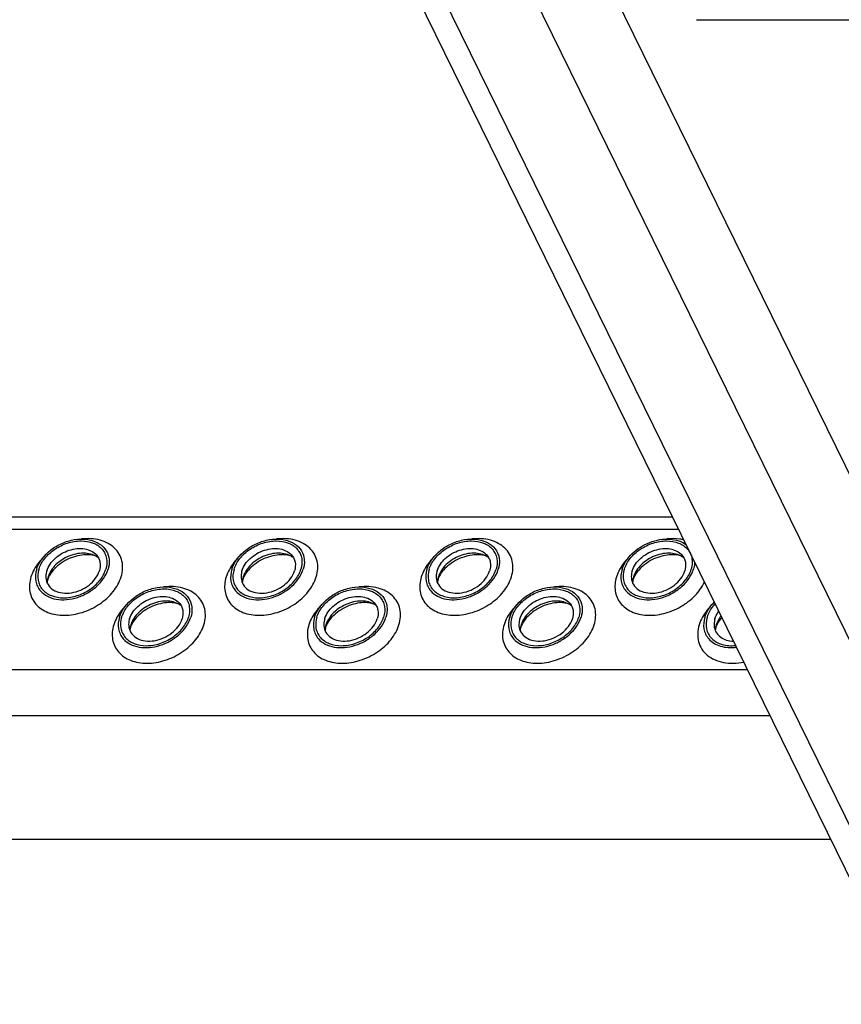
# Model space of a CAD drawing. Header units: millimetres. Extents: x 0 to 2100, y 0 to 2970.
# Tile 14 of 18: x 1317 to 1418, y 1139 to 1260. Entities that reach past the tile are written whole.
import ezdxf

# ---------------------------------------------------------------- set-up
doc = ezdxf.new("R2010")
doc.units = ezdxf.units.MM
doc.header["$LTSCALE"] = 193.6
doc.layers.get('0').update_dxf_attribs({"linetype": 'CONTINUOUS'})

msp = doc.modelspace()

# ---------------------------------------------------------------- linework, layer by layer
at = {"color": 9, "linetype": 'CONTINUOUS'}
for p, q in [((1423.81, 1193.63), (1342.86, 1358.58)), ((1517.6, 959.43), (1324.21, 1353.53)), ((1522.79, 971.59), (1335.37, 1353.53)), ((1034.78, 1197.06), (1397.85, 1197.06)), ((1043.24, 1179.82), (1406.31, 1179.82)), ((1045.99, 1174.2), (1409.07, 1174.2))]:
    msp.add_line(p, q, dxfattribs=at)
at = {"color": 7, "linetype": 'CONTINUOUS'}
for p, q in [((1513.38, 961.64), (1319.98, 1355.74)), ((1400.06, 1259.53), (1538.21, 1259.53)), ((1034.04, 1198.57), (1397.11, 1198.57)), ((1416.54, 1158.98), (1053.47, 1158.98))]:
    msp.add_line(p, q, dxfattribs=at)
for centre, radius, start, end in [((1323.14, 1190.38), 2.72, 162.7829, 168.8204), ((1323.01, 1190.41), 2.58, 168.8692, 169.2547), ((1347.07, 1190.38), 2.72, 162.7829, 168.8204), ((1346.94, 1190.41), 2.58, 168.8692, 169.2547), ((1371, 1190.38), 2.72, 162.7829, 168.8204), ((1370.87, 1190.41), 2.58, 168.8692, 169.2547), ((1394.93, 1190.38), 2.72, 162.7829, 168.8204), ((1394.8, 1190.41), 2.58, 168.8692, 169.2547), ((1333.29, 1184.5), 2.72, 162.7829, 168.8204), ((1333.16, 1184.53), 2.58, 168.8692, 169.2547), ((1357.22, 1184.5), 2.72, 162.7829, 168.8204), ((1357.09, 1184.53), 2.58, 168.8692, 169.2547), ((1381.15, 1184.5), 2.72, 162.7829, 168.8204), ((1381.02, 1184.53), 2.58, 168.8692, 169.2547), ((1405.08, 1184.5), 2.72, 162.7829, 168.8204), ((1404.95, 1184.53), 2.58, 168.8692, 169.2547)]:
    msp.add_arc(centre, radius, start, end, dxfattribs=at)
for points, knots in [([(1319.15, 1192.12), (1319.43, 1193.04), (1320.45, 1194.31), (1322.21, 1195.35), (1323.72, 1195.82), (1325.23, 1195.88), (1326.56, 1195.51), (1327.58, 1194.72), (1327.92, 1193.96), (1328, 1193.58)], [0, 0, 0, 0, 0.256023, 0.397887, 0.538537, 0.670709, 0.789982, 0.897281, 1, 1, 1, 1]), ([(1319.42, 1192.12), (1319.57, 1192.6), (1320.11, 1193.55), (1321.36, 1194.66), (1322.9, 1195.41), (1324.54, 1195.69), (1326.06, 1195.46), (1327.07, 1194.8), (1327.55, 1194.06), (1327.82, 1193.23), (1327.75, 1192.54), (1327.62, 1192.12)], [0, 0, 0, 0, 0.126005, 0.265198, 0.409334, 0.548109, 0.673462, 0.783988, 0.836431, 0.88895, 1, 1, 1, 1]), ([(1343.08, 1192.12), (1343.36, 1193.04), (1344.38, 1194.31), (1346.14, 1195.35), (1347.65, 1195.82), (1349.16, 1195.88), (1350.49, 1195.51), (1351.51, 1194.72), (1351.85, 1193.96), (1351.93, 1193.58)], [0, 0, 0, 0, 0.256023, 0.397887, 0.538537, 0.670709, 0.789982, 0.897281, 1, 1, 1, 1]), ([(1343.35, 1192.12), (1343.5, 1192.6), (1344.04, 1193.55), (1345.29, 1194.66), (1346.83, 1195.41), (1348.47, 1195.69), (1349.99, 1195.46), (1351, 1194.8), (1351.48, 1194.06), (1351.75, 1193.23), (1351.68, 1192.54), (1351.55, 1192.12)], [0, 0, 0, 0, 0.126005, 0.265198, 0.409334, 0.548109, 0.673462, 0.783988, 0.836431, 0.88895, 1, 1, 1, 1]), ([(1367.01, 1192.12), (1367.29, 1193.04), (1368.31, 1194.31), (1370.07, 1195.35), (1371.58, 1195.82), (1373.09, 1195.88), (1374.42, 1195.51), (1375.44, 1194.72), (1375.78, 1193.96), (1375.86, 1193.58)], [0, 0, 0, 0, 0.256023, 0.397887, 0.538537, 0.670709, 0.789982, 0.897281, 1, 1, 1, 1]), ([(1367.28, 1192.12), (1367.43, 1192.6), (1367.97, 1193.55), (1369.22, 1194.66), (1370.76, 1195.41), (1372.4, 1195.69), (1373.92, 1195.46), (1374.93, 1194.8), (1375.41, 1194.06), (1375.68, 1193.23), (1375.61, 1192.54), (1375.48, 1192.12)], [0, 0, 0, 0, 0.126005, 0.265198, 0.409334, 0.548109, 0.673462, 0.783988, 0.836431, 0.88895, 1, 1, 1, 1]), ([(1390.94, 1192.12), (1391.05, 1192.47), (1391.39, 1193.18), (1392.16, 1194.1), (1393.16, 1194.88), (1394.32, 1195.46), (1395.55, 1195.8), (1396.76, 1195.87), (1397.88, 1195.67), (1398.53, 1195.34), (1398.8, 1195.13)], [0, 0, 0, 0, 0.116826, 0.243403, 0.376936, 0.513115, 0.647102, 0.774497, 0.892313, 1, 1, 1, 1]), ([(1391.21, 1192.12), (1391.36, 1192.6), (1391.9, 1193.55), (1393.15, 1194.66), (1394.69, 1195.41), (1396.33, 1195.69), (1397.85, 1195.46), (1398.86, 1194.8), (1399.34, 1194.06), (1399.61, 1193.23), (1399.54, 1192.54), (1399.41, 1192.12)], [0, 0, 0, 0, 0.126005, 0.265198, 0.409334, 0.548109, 0.673462, 0.783988, 0.836431, 0.88895, 1, 1, 1, 1]), ([(1320.39, 1191.93), (1320.57, 1192.51), (1321.16, 1193.32), (1322.2, 1194.08), (1323.13, 1194.49), (1324.1, 1194.69), (1325.04, 1194.67), (1325.86, 1194.41), (1326.31, 1194.07), (1326.48, 1193.88)], [0, 0, 0, 0, 0.246125, 0.38243, 0.520512, 0.654784, 0.780538, 0.895274, 1, 1, 1, 1]), ([(1344.32, 1191.93), (1344.5, 1192.51), (1345.09, 1193.32), (1346.13, 1194.08), (1347.06, 1194.49), (1348.03, 1194.69), (1348.97, 1194.67), (1349.79, 1194.41), (1350.24, 1194.07), (1350.41, 1193.88)], [0, 0, 0, 0, 0.246125, 0.38243, 0.520512, 0.654784, 0.780538, 0.895274, 1, 1, 1, 1]), ([(1368.25, 1191.93), (1368.43, 1192.51), (1369.02, 1193.32), (1370.06, 1194.08), (1370.99, 1194.49), (1371.96, 1194.69), (1372.9, 1194.67), (1373.72, 1194.41), (1374.17, 1194.07), (1374.34, 1193.88)], [0, 0, 0, 0, 0.246125, 0.38243, 0.520512, 0.654784, 0.780538, 0.895274, 1, 1, 1, 1]), ([(1392.18, 1191.93), (1392.36, 1192.51), (1392.95, 1193.32), (1393.99, 1194.08), (1394.92, 1194.49), (1395.89, 1194.69), (1396.83, 1194.67), (1397.65, 1194.41), (1398.1, 1194.07), (1398.27, 1193.88)], [0, 0, 0, 0, 0.246125, 0.38243, 0.520512, 0.654784, 0.780538, 0.895274, 1, 1, 1, 1]), ([(1326.71, 1193.56), (1326.26, 1193.89), (1325.36, 1194.15), (1324.16, 1194.07), (1323.19, 1193.81), (1322.29, 1193.35), (1321.51, 1192.74), (1320.9, 1192.01), (1320.64, 1191.46), (1320.55, 1191.18)], [0, 0, 0, 0, 0.223873, 0.351612, 0.485909, 0.622361, 0.75614, 0.882948, 1, 1, 1, 1]), ([(1326.71, 1193.56), (1326.59, 1193.64), (1326.24, 1193.81), (1325.55, 1193.94), (1324.64, 1193.9), (1323.27, 1193.57), (1321.99, 1192.87), (1321.05, 1191.91), (1320.72, 1191.4), (1320.61, 1191.15)], [0, 0, 0, 0, 0.061795, 0.160627, 0.290202, 0.439233, 0.74844, 0.88739, 1, 1, 1, 1]), ([(1326.48, 1193.88), (1326.59, 1193.76), (1326.78, 1193.47), (1326.99, 1192.81), (1326.94, 1192.27), (1326.84, 1191.93)], [0, 0, 0, 0, 0.242965, 0.486066, 1, 1, 1, 1]), ([(1328, 1193.58), (1328.02, 1193.47), (1328.08, 1192.98), (1328.01, 1192.47), (1327.9, 1192.12)], [0, 0, 0, 0, 0.240827, 1, 1, 1, 1]), ([(1350.64, 1193.56), (1350.19, 1193.89), (1349.29, 1194.15), (1348.09, 1194.07), (1347.12, 1193.81), (1346.22, 1193.35), (1345.44, 1192.74), (1344.83, 1192.01), (1344.57, 1191.46), (1344.48, 1191.18)], [0, 0, 0, 0, 0.223873, 0.351612, 0.485909, 0.622361, 0.75614, 0.882948, 1, 1, 1, 1]), ([(1350.64, 1193.56), (1350.52, 1193.64), (1350.17, 1193.81), (1349.48, 1193.94), (1348.57, 1193.9), (1347.2, 1193.57), (1345.92, 1192.87), (1344.98, 1191.91), (1344.65, 1191.4), (1344.54, 1191.15)], [0, 0, 0, 0, 0.061795, 0.160627, 0.290202, 0.439233, 0.74844, 0.88739, 1, 1, 1, 1]), ([(1350.41, 1193.88), (1350.52, 1193.76), (1350.71, 1193.47), (1350.92, 1192.81), (1350.87, 1192.27), (1350.77, 1191.93)], [0, 0, 0, 0, 0.242965, 0.486066, 1, 1, 1, 1]), ([(1351.93, 1193.58), (1351.95, 1193.47), (1352.01, 1192.98), (1351.94, 1192.47), (1351.83, 1192.12)], [0, 0, 0, 0, 0.240827, 1, 1, 1, 1]), ([(1374.57, 1193.56), (1374.12, 1193.89), (1373.22, 1194.15), (1372.02, 1194.07), (1371.05, 1193.81), (1370.15, 1193.35), (1369.37, 1192.74), (1368.76, 1192.01), (1368.5, 1191.46), (1368.41, 1191.18)], [0, 0, 0, 0, 0.223873, 0.351612, 0.485909, 0.622361, 0.75614, 0.882948, 1, 1, 1, 1]), ([(1374.57, 1193.56), (1374.45, 1193.64), (1374.1, 1193.81), (1373.41, 1193.94), (1372.5, 1193.9), (1371.13, 1193.57), (1369.85, 1192.87), (1368.91, 1191.91), (1368.58, 1191.4), (1368.47, 1191.15)], [0, 0, 0, 0, 0.061795, 0.160627, 0.290202, 0.439233, 0.74844, 0.88739, 1, 1, 1, 1]), ([(1374.34, 1193.88), (1374.45, 1193.76), (1374.64, 1193.47), (1374.85, 1192.81), (1374.8, 1192.27), (1374.7, 1191.93)], [0, 0, 0, 0, 0.242965, 0.486066, 1, 1, 1, 1]), ([(1375.86, 1193.58), (1375.88, 1193.47), (1375.94, 1192.98), (1375.87, 1192.47), (1375.76, 1192.12)], [0, 0, 0, 0, 0.240827, 1, 1, 1, 1]), ([(1398.5, 1193.56), (1398.05, 1193.89), (1397.15, 1194.15), (1395.95, 1194.07), (1394.98, 1193.81), (1394.08, 1193.35), (1393.3, 1192.74), (1392.69, 1192.01), (1392.43, 1191.46), (1392.34, 1191.18)], [0, 0, 0, 0, 0.223873, 0.351612, 0.485909, 0.622361, 0.75614, 0.882948, 1, 1, 1, 1]), ([(1398.5, 1193.56), (1398.38, 1193.64), (1398.03, 1193.81), (1397.34, 1193.94), (1396.43, 1193.9), (1395.06, 1193.57), (1393.78, 1192.87), (1392.84, 1191.91), (1392.51, 1191.4), (1392.4, 1191.15)], [0, 0, 0, 0, 0.061795, 0.160627, 0.290202, 0.439233, 0.74844, 0.88739, 1, 1, 1, 1]), ([(1398.27, 1193.88), (1398.38, 1193.76), (1398.57, 1193.47), (1398.78, 1192.81), (1398.73, 1192.27), (1398.63, 1191.93)], [0, 0, 0, 0, 0.242965, 0.486066, 1, 1, 1, 1]), ([(1319.15, 1192.12), (1319.01, 1191.66), (1318.93, 1190.92), (1319.22, 1190.03), (1319.48, 1189.64), (1319.62, 1189.47)], [0, 0, 0, 0, 0.513998, 0.757111, 1, 1, 1, 1]), ([(1319.42, 1192.12), (1319.29, 1191.69), (1319.22, 1191), (1319.49, 1190.17), (1319.97, 1189.43), (1320.98, 1188.77), (1322.5, 1188.54), (1324.14, 1188.82), (1325.69, 1189.57), (1326.93, 1190.68), (1327.47, 1191.63), (1327.62, 1192.12)], [0, 0, 0, 0, 0.11105, 0.163569, 0.216012, 0.326538, 0.451891, 0.590666, 0.734802, 0.873995, 1, 1, 1, 1]), ([(1319.62, 1189.47), (1319.86, 1189.21), (1320.46, 1188.75), (1321.58, 1188.4), (1322.85, 1188.36), (1324.17, 1188.64), (1325.43, 1189.2), (1326.85, 1190.22), (1327.65, 1191.33), (1327.9, 1192.12)], [0, 0, 0, 0, 0.104679, 0.219356, 0.345073, 0.479343, 0.617452, 0.753801, 1, 1, 1, 1]), ([(1343.08, 1192.12), (1342.94, 1191.66), (1342.86, 1190.92), (1343.15, 1190.03), (1343.41, 1189.64), (1343.55, 1189.47)], [0, 0, 0, 0, 0.513998, 0.757111, 1, 1, 1, 1]), ([(1343.35, 1192.12), (1343.22, 1191.69), (1343.15, 1191), (1343.42, 1190.17), (1343.9, 1189.43), (1344.91, 1188.77), (1346.43, 1188.54), (1348.07, 1188.82), (1349.62, 1189.57), (1350.86, 1190.68), (1351.4, 1191.63), (1351.55, 1192.12)], [0, 0, 0, 0, 0.11105, 0.163569, 0.216012, 0.326538, 0.451891, 0.590666, 0.734802, 0.873995, 1, 1, 1, 1]), ([(1343.55, 1189.47), (1343.79, 1189.21), (1344.39, 1188.75), (1345.51, 1188.4), (1346.78, 1188.36), (1348.1, 1188.64), (1349.36, 1189.2), (1350.78, 1190.22), (1351.58, 1191.33), (1351.83, 1192.12)], [0, 0, 0, 0, 0.104679, 0.219356, 0.345073, 0.479343, 0.617452, 0.753801, 1, 1, 1, 1]), ([(1367.01, 1192.12), (1366.87, 1191.66), (1366.79, 1190.92), (1367.08, 1190.03), (1367.34, 1189.64), (1367.48, 1189.47)], [0, 0, 0, 0, 0.513998, 0.757111, 1, 1, 1, 1]), ([(1367.28, 1192.12), (1367.15, 1191.69), (1367.08, 1191), (1367.35, 1190.17), (1367.83, 1189.43), (1368.84, 1188.77), (1370.36, 1188.54), (1372, 1188.82), (1373.55, 1189.57), (1374.79, 1190.68), (1375.33, 1191.63), (1375.48, 1192.12)], [0, 0, 0, 0, 0.11105, 0.163569, 0.216012, 0.326538, 0.451891, 0.590666, 0.734802, 0.873995, 1, 1, 1, 1]), ([(1367.48, 1189.47), (1367.72, 1189.21), (1368.32, 1188.75), (1369.44, 1188.4), (1370.71, 1188.36), (1372.03, 1188.64), (1373.29, 1189.2), (1374.71, 1190.22), (1375.51, 1191.33), (1375.76, 1192.12)], [0, 0, 0, 0, 0.104679, 0.219356, 0.345073, 0.479343, 0.617452, 0.753801, 1, 1, 1, 1]), ([(1390.94, 1192.12), (1390.8, 1191.66), (1390.72, 1190.92), (1391.01, 1190.03), (1391.27, 1189.64), (1391.41, 1189.47)], [0, 0, 0, 0, 0.513998, 0.757111, 1, 1, 1, 1]), ([(1391.21, 1192.12), (1391.08, 1191.69), (1391.01, 1191), (1391.28, 1190.17), (1391.76, 1189.43), (1392.77, 1188.77), (1394.29, 1188.54), (1395.93, 1188.82), (1397.48, 1189.57), (1398.72, 1190.68), (1399.26, 1191.63), (1399.41, 1192.12)], [0, 0, 0, 0, 0.11105, 0.163569, 0.216012, 0.326538, 0.451891, 0.590666, 0.734802, 0.873995, 1, 1, 1, 1]), ([(1391.41, 1189.47), (1391.65, 1189.21), (1392.25, 1188.75), (1393.37, 1188.4), (1394.64, 1188.36), (1395.96, 1188.64), (1397.22, 1189.2), (1398.64, 1190.22), (1399.44, 1191.33), (1399.69, 1192.12)], [0, 0, 0, 0, 0.104679, 0.219356, 0.345073, 0.479343, 0.617452, 0.753801, 1, 1, 1, 1]), ([(1399.83, 1193.03), (1399.83, 1192.95), (1399.82, 1192.64), (1399.76, 1192.34), (1399.69, 1192.12)], [0, 0, 0, 0, 0.243254, 1, 1, 1, 1]), ([(1320.39, 1191.93), (1320.36, 1191.84), (1320.27, 1191.49), (1320.27, 1191.12), (1320.32, 1190.86)], [0, 0, 0, 0, 0.262253, 1, 1, 1, 1]), ([(1320.32, 1190.86), (1320.37, 1190.57), (1320.62, 1190.01), (1321.37, 1189.43), (1322.35, 1189.16), (1323.46, 1189.2), (1324.58, 1189.54), (1325.88, 1190.31), (1326.63, 1191.25), (1326.84, 1191.93)], [0, 0, 0, 0, 0.102742, 0.21, 0.32922, 0.461363, 0.602021, 0.743916, 1, 1, 1, 1]), ([(1320.51, 1190.88), (1320.49, 1190.84), (1320.46, 1190.71), (1320.44, 1190.57), (1320.43, 1190.48)], [0, 0, 0, 0, 0.304481, 1, 1, 1, 1]), ([(1320.61, 1191.15), (1320.6, 1191.13), (1320.56, 1191.04), (1320.53, 1190.95), (1320.51, 1190.88)], [0, 0, 0, 0, 0.268571, 1, 1, 1, 1]), ([(1344.32, 1191.93), (1344.29, 1191.84), (1344.2, 1191.49), (1344.2, 1191.12), (1344.25, 1190.86)], [0, 0, 0, 0, 0.262253, 1, 1, 1, 1]), ([(1344.25, 1190.86), (1344.3, 1190.57), (1344.55, 1190.01), (1345.3, 1189.43), (1346.28, 1189.16), (1347.39, 1189.2), (1348.51, 1189.54), (1349.81, 1190.31), (1350.56, 1191.25), (1350.77, 1191.93)], [0, 0, 0, 0, 0.102742, 0.21, 0.32922, 0.461363, 0.602021, 0.743916, 1, 1, 1, 1]), ([(1344.44, 1190.88), (1344.42, 1190.84), (1344.39, 1190.71), (1344.37, 1190.57), (1344.36, 1190.48)], [0, 0, 0, 0, 0.304481, 1, 1, 1, 1]), ([(1344.54, 1191.15), (1344.53, 1191.13), (1344.49, 1191.04), (1344.46, 1190.95), (1344.44, 1190.88)], [0, 0, 0, 0, 0.268571, 1, 1, 1, 1]), ([(1368.25, 1191.93), (1368.22, 1191.84), (1368.13, 1191.49), (1368.12, 1191.12), (1368.17, 1190.86)], [0, 0, 0, 0, 0.262253, 1, 1, 1, 1]), ([(1368.17, 1190.86), (1368.23, 1190.57), (1368.48, 1190.01), (1369.23, 1189.43), (1370.21, 1189.16), (1371.32, 1189.2), (1372.44, 1189.54), (1373.73, 1190.31), (1374.49, 1191.25), (1374.7, 1191.93)], [0, 0, 0, 0, 0.102742, 0.21, 0.32922, 0.461363, 0.602021, 0.743916, 1, 1, 1, 1]), ([(1368.37, 1190.88), (1368.35, 1190.84), (1368.32, 1190.71), (1368.3, 1190.57), (1368.29, 1190.48)], [0, 0, 0, 0, 0.304481, 1, 1, 1, 1]), ([(1368.47, 1191.15), (1368.46, 1191.13), (1368.42, 1191.04), (1368.39, 1190.95), (1368.37, 1190.88)], [0, 0, 0, 0, 0.268571, 1, 1, 1, 1]), ([(1392.18, 1191.93), (1392.15, 1191.84), (1392.06, 1191.49), (1392.05, 1191.12), (1392.1, 1190.86)], [0, 0, 0, 0, 0.262253, 1, 1, 1, 1]), ([(1392.1, 1190.86), (1392.16, 1190.57), (1392.41, 1190.01), (1393.16, 1189.43), (1394.14, 1189.16), (1395.25, 1189.2), (1396.37, 1189.54), (1397.66, 1190.31), (1398.42, 1191.25), (1398.63, 1191.93)], [0, 0, 0, 0, 0.102742, 0.21, 0.32922, 0.461363, 0.602021, 0.743916, 1, 1, 1, 1]), ([(1392.3, 1190.88), (1392.28, 1190.84), (1392.25, 1190.71), (1392.23, 1190.57), (1392.22, 1190.48)], [0, 0, 0, 0, 0.304481, 1, 1, 1, 1]), ([(1392.4, 1191.15), (1392.39, 1191.13), (1392.35, 1191.04), (1392.32, 1190.95), (1392.3, 1190.88)], [0, 0, 0, 0, 0.268571, 1, 1, 1, 1]), ([(1329.3, 1186.24), (1329.58, 1187.17), (1330.6, 1188.43), (1332.36, 1189.48), (1333.87, 1189.95), (1335.38, 1190), (1336.71, 1189.64), (1337.73, 1188.85), (1338.07, 1188.09), (1338.15, 1187.71)], [0, 0, 0, 0, 0.256023, 0.397887, 0.538537, 0.670709, 0.789982, 0.897281, 1, 1, 1, 1]), ([(1329.57, 1186.24), (1329.72, 1186.72), (1330.26, 1187.67), (1331.51, 1188.78), (1333.05, 1189.53), (1334.69, 1189.81), (1336.21, 1189.58), (1337.22, 1188.92), (1337.7, 1188.19), (1337.97, 1187.35), (1337.9, 1186.67), (1337.77, 1186.24)], [0, 0, 0, 0, 0.126005, 0.265198, 0.409334, 0.548109, 0.673462, 0.783988, 0.836431, 0.88895, 1, 1, 1, 1]), ([(1353.23, 1186.24), (1353.51, 1187.17), (1354.53, 1188.43), (1356.29, 1189.48), (1357.8, 1189.95), (1359.31, 1190), (1360.64, 1189.64), (1361.66, 1188.85), (1362, 1188.09), (1362.08, 1187.71)], [0, 0, 0, 0, 0.256023, 0.397887, 0.538537, 0.670709, 0.789982, 0.897281, 1, 1, 1, 1]), ([(1353.5, 1186.24), (1353.65, 1186.72), (1354.19, 1187.67), (1355.44, 1188.78), (1356.98, 1189.53), (1358.62, 1189.81), (1360.14, 1189.58), (1361.15, 1188.92), (1361.63, 1188.19), (1361.9, 1187.35), (1361.83, 1186.67), (1361.7, 1186.24)], [0, 0, 0, 0, 0.126005, 0.265198, 0.409334, 0.548109, 0.673462, 0.783988, 0.836431, 0.88895, 1, 1, 1, 1]), ([(1377.16, 1186.24), (1377.44, 1187.17), (1378.46, 1188.43), (1380.22, 1189.48), (1381.73, 1189.95), (1383.24, 1190), (1384.57, 1189.64), (1385.59, 1188.85), (1385.93, 1188.09), (1386.01, 1187.71)], [0, 0, 0, 0, 0.256023, 0.397887, 0.538537, 0.670709, 0.789982, 0.897281, 1, 1, 1, 1]), ([(1377.43, 1186.24), (1377.58, 1186.72), (1378.12, 1187.67), (1379.37, 1188.78), (1380.91, 1189.53), (1382.55, 1189.81), (1384.07, 1189.58), (1385.08, 1188.92), (1385.56, 1188.19), (1385.83, 1187.35), (1385.76, 1186.67), (1385.63, 1186.24)], [0, 0, 0, 0, 0.126005, 0.265198, 0.409334, 0.548109, 0.673462, 0.783988, 0.836431, 0.88895, 1, 1, 1, 1]), ([(1330.54, 1186.05), (1330.72, 1186.63), (1331.31, 1187.45), (1332.35, 1188.2), (1333.28, 1188.61), (1334.25, 1188.82), (1335.19, 1188.79), (1336.01, 1188.53), (1336.46, 1188.2), (1336.63, 1188.01)], [0, 0, 0, 0, 0.246125, 0.38243, 0.520512, 0.654784, 0.780538, 0.895274, 1, 1, 1, 1]), ([(1354.47, 1186.05), (1354.65, 1186.63), (1355.24, 1187.45), (1356.28, 1188.2), (1357.21, 1188.61), (1358.18, 1188.82), (1359.12, 1188.79), (1359.94, 1188.53), (1360.39, 1188.2), (1360.56, 1188.01)], [0, 0, 0, 0, 0.246125, 0.38243, 0.520512, 0.654784, 0.780538, 0.895274, 1, 1, 1, 1]), ([(1378.4, 1186.05), (1378.58, 1186.63), (1379.17, 1187.45), (1380.21, 1188.2), (1381.14, 1188.61), (1382.11, 1188.82), (1383.05, 1188.79), (1383.87, 1188.53), (1384.32, 1188.2), (1384.49, 1188.01)], [0, 0, 0, 0, 0.246125, 0.38243, 0.520512, 0.654784, 0.780538, 0.895274, 1, 1, 1, 1]), ([(1336.86, 1187.68), (1336.41, 1188.01), (1335.51, 1188.27), (1334.31, 1188.2), (1333.34, 1187.93), (1332.44, 1187.48), (1331.66, 1186.86), (1331.05, 1186.14), (1330.79, 1185.59), (1330.7, 1185.31)], [0, 0, 0, 0, 0.223873, 0.351612, 0.485909, 0.622361, 0.75614, 0.882948, 1, 1, 1, 1]), ([(1336.86, 1187.68), (1336.74, 1187.77), (1336.38, 1187.94), (1335.7, 1188.06), (1334.79, 1188.03), (1333.42, 1187.7), (1332.14, 1186.99), (1331.2, 1186.04), (1330.87, 1185.52), (1330.76, 1185.28)], [0, 0, 0, 0, 0.061795, 0.160627, 0.290202, 0.439233, 0.74844, 0.88739, 1, 1, 1, 1]), ([(1336.63, 1188.01), (1336.74, 1187.88), (1336.93, 1187.6), (1337.14, 1186.94), (1337.09, 1186.39), (1336.99, 1186.05)], [0, 0, 0, 0, 0.242965, 0.486066, 1, 1, 1, 1]), ([(1338.15, 1187.71), (1338.17, 1187.59), (1338.23, 1187.1), (1338.16, 1186.6), (1338.05, 1186.24)], [0, 0, 0, 0, 0.240827, 1, 1, 1, 1]), ([(1360.79, 1187.68), (1360.34, 1188.01), (1359.44, 1188.27), (1358.24, 1188.2), (1357.27, 1187.93), (1356.37, 1187.48), (1355.59, 1186.86), (1354.98, 1186.14), (1354.72, 1185.59), (1354.63, 1185.31)], [0, 0, 0, 0, 0.223873, 0.351612, 0.485909, 0.622361, 0.75614, 0.882948, 1, 1, 1, 1]), ([(1360.79, 1187.68), (1360.67, 1187.77), (1360.31, 1187.94), (1359.63, 1188.06), (1358.72, 1188.03), (1357.35, 1187.7), (1356.07, 1186.99), (1355.13, 1186.04), (1354.8, 1185.52), (1354.69, 1185.28)], [0, 0, 0, 0, 0.061795, 0.160627, 0.290202, 0.439233, 0.74844, 0.88739, 1, 1, 1, 1]), ([(1360.56, 1188.01), (1360.67, 1187.88), (1360.86, 1187.6), (1361.07, 1186.94), (1361.02, 1186.39), (1360.92, 1186.05)], [0, 0, 0, 0, 0.242965, 0.486066, 1, 1, 1, 1]), ([(1362.08, 1187.71), (1362.1, 1187.59), (1362.16, 1187.1), (1362.09, 1186.6), (1361.98, 1186.24)], [0, 0, 0, 0, 0.240827, 1, 1, 1, 1]), ([(1384.72, 1187.68), (1384.27, 1188.01), (1383.37, 1188.27), (1382.17, 1188.2), (1381.2, 1187.93), (1380.3, 1187.48), (1379.52, 1186.86), (1378.91, 1186.14), (1378.65, 1185.59), (1378.56, 1185.31)], [0, 0, 0, 0, 0.223873, 0.351612, 0.485909, 0.622361, 0.75614, 0.882948, 1, 1, 1, 1]), ([(1384.72, 1187.68), (1384.6, 1187.77), (1384.24, 1187.94), (1383.56, 1188.06), (1382.65, 1188.03), (1381.28, 1187.7), (1380, 1186.99), (1379.05, 1186.04), (1378.73, 1185.52), (1378.62, 1185.28)], [0, 0, 0, 0, 0.061795, 0.160627, 0.290202, 0.439233, 0.74844, 0.88739, 1, 1, 1, 1]), ([(1384.49, 1188.01), (1384.6, 1187.88), (1384.79, 1187.6), (1385, 1186.94), (1384.95, 1186.39), (1384.85, 1186.05)], [0, 0, 0, 0, 0.242965, 0.486066, 1, 1, 1, 1]), ([(1386.01, 1187.71), (1386.03, 1187.59), (1386.09, 1187.1), (1386.02, 1186.6), (1385.91, 1186.24)], [0, 0, 0, 0, 0.240827, 1, 1, 1, 1]), ([(1401.09, 1186.24), (1401.14, 1186.41), (1401.4, 1187.09), (1401.85, 1187.7), (1402.25, 1188.1)], [0, 0, 0, 0, 0.236087, 1, 1, 1, 1]), ([(1401.36, 1186.24), (1401.41, 1186.39), (1401.64, 1186.99), (1402.02, 1187.52), (1402.35, 1187.88)], [0, 0, 0, 0, 0.236766, 1, 1, 1, 1]), ([(1329.3, 1186.24), (1329.15, 1185.78), (1329.08, 1185.05), (1329.37, 1184.15), (1329.62, 1183.77), (1329.77, 1183.6)], [0, 0, 0, 0, 0.513998, 0.757111, 1, 1, 1, 1]), ([(1329.57, 1186.24), (1329.44, 1185.81), (1329.37, 1185.13), (1329.64, 1184.29), (1330.12, 1183.56), (1331.13, 1182.9), (1332.65, 1182.67), (1334.29, 1182.95), (1335.84, 1183.7), (1337.08, 1184.81), (1337.62, 1185.76), (1337.77, 1186.24)], [0, 0, 0, 0, 0.11105, 0.163569, 0.216012, 0.326538, 0.451891, 0.590666, 0.734802, 0.873995, 1, 1, 1, 1]), ([(1329.77, 1183.6), (1330.01, 1183.33), (1330.61, 1182.88), (1331.73, 1182.53), (1333, 1182.49), (1334.32, 1182.76), (1335.58, 1183.32), (1337, 1184.35), (1337.8, 1185.45), (1338.05, 1186.24)], [0, 0, 0, 0, 0.104679, 0.219356, 0.345073, 0.479343, 0.617452, 0.753801, 1, 1, 1, 1]), ([(1330.54, 1186.05), (1330.51, 1185.96), (1330.42, 1185.61), (1330.41, 1185.24), (1330.46, 1184.98)], [0, 0, 0, 0, 0.262253, 1, 1, 1, 1]), ([(1330.46, 1184.98), (1330.52, 1184.7), (1330.77, 1184.14), (1331.52, 1183.55), (1332.5, 1183.28), (1333.61, 1183.32), (1334.73, 1183.67), (1336.02, 1184.44), (1336.78, 1185.37), (1336.99, 1186.05)], [0, 0, 0, 0, 0.102742, 0.21, 0.32922, 0.461363, 0.602021, 0.743916, 1, 1, 1, 1]), ([(1353.23, 1186.24), (1353.08, 1185.78), (1353.01, 1185.05), (1353.3, 1184.15), (1353.55, 1183.77), (1353.7, 1183.6)], [0, 0, 0, 0, 0.513998, 0.757111, 1, 1, 1, 1]), ([(1353.5, 1186.24), (1353.37, 1185.81), (1353.3, 1185.13), (1353.57, 1184.29), (1354.05, 1183.56), (1355.06, 1182.9), (1356.58, 1182.67), (1358.22, 1182.95), (1359.77, 1183.7), (1361.01, 1184.81), (1361.55, 1185.76), (1361.7, 1186.24)], [0, 0, 0, 0, 0.11105, 0.163569, 0.216012, 0.326538, 0.451891, 0.590666, 0.734802, 0.873995, 1, 1, 1, 1]), ([(1353.7, 1183.6), (1353.94, 1183.33), (1354.54, 1182.88), (1355.66, 1182.53), (1356.93, 1182.49), (1358.25, 1182.76), (1359.51, 1183.32), (1360.93, 1184.35), (1361.73, 1185.45), (1361.98, 1186.24)], [0, 0, 0, 0, 0.104679, 0.219356, 0.345073, 0.479343, 0.617452, 0.753801, 1, 1, 1, 1]), ([(1354.47, 1186.05), (1354.44, 1185.96), (1354.35, 1185.61), (1354.34, 1185.24), (1354.39, 1184.98)], [0, 0, 0, 0, 0.262253, 1, 1, 1, 1]), ([(1354.39, 1184.98), (1354.45, 1184.7), (1354.7, 1184.14), (1355.45, 1183.55), (1356.43, 1183.28), (1357.54, 1183.32), (1358.66, 1183.67), (1359.95, 1184.44), (1360.71, 1185.37), (1360.92, 1186.05)], [0, 0, 0, 0, 0.102742, 0.21, 0.32922, 0.461363, 0.602021, 0.743916, 1, 1, 1, 1]), ([(1377.16, 1186.24), (1377.01, 1185.78), (1376.94, 1185.05), (1377.23, 1184.15), (1377.48, 1183.77), (1377.63, 1183.6)], [0, 0, 0, 0, 0.513998, 0.757111, 1, 1, 1, 1]), ([(1377.43, 1186.24), (1377.3, 1185.81), (1377.23, 1185.13), (1377.5, 1184.29), (1377.98, 1183.56), (1378.99, 1182.9), (1380.51, 1182.67), (1382.15, 1182.95), (1383.7, 1183.7), (1384.94, 1184.81), (1385.48, 1185.76), (1385.63, 1186.24)], [0, 0, 0, 0, 0.11105, 0.163569, 0.216012, 0.326538, 0.451891, 0.590666, 0.734802, 0.873995, 1, 1, 1, 1]), ([(1377.63, 1183.6), (1377.87, 1183.33), (1378.47, 1182.88), (1379.59, 1182.53), (1380.86, 1182.49), (1382.18, 1182.76), (1383.44, 1183.32), (1384.86, 1184.35), (1385.66, 1185.45), (1385.91, 1186.24)], [0, 0, 0, 0, 0.104679, 0.219356, 0.345073, 0.479343, 0.617452, 0.753801, 1, 1, 1, 1]), ([(1378.4, 1186.05), (1378.37, 1185.96), (1378.28, 1185.61), (1378.27, 1185.24), (1378.32, 1184.98)], [0, 0, 0, 0, 0.262253, 1, 1, 1, 1]), ([(1378.32, 1184.98), (1378.38, 1184.7), (1378.63, 1184.14), (1379.38, 1183.55), (1380.36, 1183.28), (1381.47, 1183.32), (1382.59, 1183.67), (1383.88, 1184.44), (1384.64, 1185.37), (1384.85, 1186.05)], [0, 0, 0, 0, 0.102742, 0.21, 0.32922, 0.461363, 0.602021, 0.743916, 1, 1, 1, 1]), ([(1401.09, 1186.24), (1400.94, 1185.78), (1400.87, 1185.05), (1401.16, 1184.15), (1401.41, 1183.77), (1401.56, 1183.6)], [0, 0, 0, 0, 0.513998, 0.757111, 1, 1, 1, 1]), ([(1401.36, 1186.24), (1401.22, 1185.79), (1401.16, 1185.04), (1401.49, 1184.16), (1402.07, 1183.41), (1403.24, 1182.78), (1404.31, 1182.72), (1404.86, 1182.78)], [0, 0, 0, 0, 0.241519, 0.355966, 0.471173, 0.717732, 1, 1, 1, 1]), ([(1402.33, 1186.05), (1402.3, 1185.96), (1402.21, 1185.61), (1402.2, 1185.24), (1402.25, 1184.98)], [0, 0, 0, 0, 0.262253, 1, 1, 1, 1]), ([(1402.33, 1186.05), (1402.35, 1186.13), (1402.47, 1186.46), (1402.64, 1186.76), (1402.8, 1186.97)], [0, 0, 0, 0, 0.240204, 1, 1, 1, 1]), ([(1403.08, 1186.4), (1403.01, 1186.32), (1402.77, 1185.98), (1402.58, 1185.6), (1402.49, 1185.31)], [0, 0, 0, 0, 0.261679, 1, 1, 1, 1]), ([(1403.17, 1186.21), (1403.1, 1186.13), (1402.86, 1185.84), (1402.66, 1185.52), (1402.55, 1185.28)], [0, 0, 0, 0, 0.281165, 1, 1, 1, 1]), ([(1330.66, 1185.01), (1330.64, 1184.97), (1330.61, 1184.84), (1330.58, 1184.7), (1330.58, 1184.6)], [0, 0, 0, 0, 0.304481, 1, 1, 1, 1]), ([(1330.76, 1185.28), (1330.75, 1185.26), (1330.71, 1185.17), (1330.68, 1185.08), (1330.66, 1185.01)], [0, 0, 0, 0, 0.268571, 1, 1, 1, 1]), ([(1354.58, 1185.01), (1354.57, 1184.97), (1354.54, 1184.84), (1354.51, 1184.7), (1354.51, 1184.6)], [0, 0, 0, 0, 0.304481, 1, 1, 1, 1]), ([(1354.69, 1185.28), (1354.68, 1185.26), (1354.64, 1185.17), (1354.61, 1185.08), (1354.58, 1185.01)], [0, 0, 0, 0, 0.268571, 1, 1, 1, 1]), ([(1378.51, 1185.01), (1378.5, 1184.97), (1378.47, 1184.84), (1378.44, 1184.7), (1378.44, 1184.6)], [0, 0, 0, 0, 0.304481, 1, 1, 1, 1]), ([(1378.62, 1185.28), (1378.61, 1185.26), (1378.57, 1185.17), (1378.54, 1185.08), (1378.51, 1185.01)], [0, 0, 0, 0, 0.268571, 1, 1, 1, 1]), ([(1402.25, 1184.98), (1402.3, 1184.75), (1402.48, 1184.28), (1403.02, 1183.74), (1403.75, 1183.4), (1404.31, 1183.32), (1404.6, 1183.31)], [0, 0, 0, 0, 0.230498, 0.466166, 0.720717, 1, 1, 1, 1]), ([(1402.44, 1185.01), (1402.43, 1184.97), (1402.4, 1184.84), (1402.37, 1184.7), (1402.37, 1184.6)], [0, 0, 0, 0, 0.304481, 1, 1, 1, 1]), ([(1402.55, 1185.28), (1402.54, 1185.26), (1402.5, 1185.17), (1402.47, 1185.08), (1402.44, 1185.01)], [0, 0, 0, 0, 0.268571, 1, 1, 1, 1]), ([(1401.56, 1183.6), (1401.75, 1183.39), (1402.19, 1183.02), (1403.02, 1182.66), (1403.96, 1182.5), (1404.63, 1182.52), (1404.97, 1182.56)], [0, 0, 0, 0, 0.22411, 0.464089, 0.723084, 1, 1, 1, 1])]:
    msp.add_open_spline(points, degree=3, knots=knots, dxfattribs=at)
at = {"color": 9, "linetype": 'CONTINUOUS'}
for points, knots in [([(1329.51, 1191.18), (1329.61, 1191.51), (1329.73, 1192.16), (1329.66, 1193.13), (1329.31, 1194.02), (1328.72, 1194.78), (1327.9, 1195.35), (1326.55, 1195.88), (1325.4, 1195.92), (1324.64, 1195.84)], [0, 0, 0, 0, 0.124425, 0.241629, 0.355217, 0.469795, 0.589687, 0.717808, 1, 1, 1, 1]), ([(1353.44, 1191.18), (1353.54, 1191.51), (1353.66, 1192.16), (1353.59, 1193.13), (1353.24, 1194.02), (1352.65, 1194.78), (1351.83, 1195.35), (1350.48, 1195.88), (1349.33, 1195.92), (1348.57, 1195.84)], [0, 0, 0, 0, 0.124425, 0.241629, 0.355217, 0.469795, 0.589687, 0.717808, 1, 1, 1, 1]), ([(1377.37, 1191.18), (1377.47, 1191.51), (1377.59, 1192.16), (1377.52, 1193.13), (1377.17, 1194.02), (1376.58, 1194.78), (1375.76, 1195.35), (1374.41, 1195.88), (1373.26, 1195.92), (1372.5, 1195.84)], [0, 0, 0, 0, 0.124425, 0.241629, 0.355217, 0.469795, 0.589687, 0.717808, 1, 1, 1, 1]), ([(1398.5, 1195.75), (1398.33, 1195.78), (1397.65, 1195.9), (1396.95, 1195.9), (1396.43, 1195.84)], [0, 0, 0, 0, 0.240219, 1, 1, 1, 1]), ([(1319.89, 1193.51), (1319.72, 1193.33), (1319.12, 1192.65), (1318.65, 1191.83), (1318.45, 1191.18)], [0, 0, 0, 0, 0.264826, 1, 1, 1, 1]), ([(1343.82, 1193.51), (1343.65, 1193.33), (1343.05, 1192.65), (1342.58, 1191.83), (1342.38, 1191.18)], [0, 0, 0, 0, 0.264826, 1, 1, 1, 1]), ([(1367.75, 1193.51), (1367.58, 1193.33), (1366.98, 1192.65), (1366.51, 1191.83), (1366.31, 1191.18)], [0, 0, 0, 0, 0.264826, 1, 1, 1, 1]), ([(1391.68, 1193.51), (1391.51, 1193.33), (1390.91, 1192.65), (1390.44, 1191.83), (1390.24, 1191.18)], [0, 0, 0, 0, 0.264826, 1, 1, 1, 1]), ([(1318.45, 1191.18), (1318.28, 1190.61), (1318.18, 1189.68), (1318.54, 1188.56), (1319.02, 1187.83), (1319.69, 1187.24), (1320.84, 1186.64), (1322.61, 1186.37), (1324.81, 1186.75), (1326.9, 1187.76), (1328.57, 1189.25), (1329.3, 1190.53), (1329.51, 1191.18)], [0, 0, 0, 0, 0.110961, 0.163438, 0.215838, 0.269928, 0.32708, 0.452332, 0.590995, 0.735015, 0.874096, 1, 1, 1, 1]), ([(1342.38, 1191.18), (1342.21, 1190.61), (1342.11, 1189.68), (1342.47, 1188.56), (1342.95, 1187.83), (1343.62, 1187.24), (1344.77, 1186.64), (1346.54, 1186.37), (1348.74, 1186.75), (1350.83, 1187.76), (1352.5, 1189.25), (1353.23, 1190.53), (1353.44, 1191.18)], [0, 0, 0, 0, 0.110961, 0.163438, 0.215838, 0.269928, 0.32708, 0.452332, 0.590995, 0.735015, 0.874096, 1, 1, 1, 1]), ([(1366.31, 1191.18), (1366.14, 1190.61), (1366.04, 1189.68), (1366.4, 1188.56), (1366.88, 1187.83), (1367.55, 1187.24), (1368.7, 1186.64), (1370.47, 1186.37), (1372.67, 1186.75), (1374.76, 1187.76), (1376.43, 1189.25), (1377.16, 1190.53), (1377.37, 1191.18)], [0, 0, 0, 0, 0.110961, 0.163438, 0.215838, 0.269928, 0.32708, 0.452332, 0.590995, 0.735015, 0.874096, 1, 1, 1, 1]), ([(1390.24, 1191.18), (1390.07, 1190.63), (1389.98, 1189.75), (1390.29, 1188.66), (1390.72, 1187.95), (1391.33, 1187.35), (1392.37, 1186.73), (1393.66, 1186.46), (1395.01, 1186.49), (1396.08, 1186.68), (1397.14, 1187.03), (1398.47, 1187.68), (1399.91, 1188.77), (1400.76, 1189.94), (1401.05, 1190.55)], [0, 0, 0, 0, 0.111006, 0.16347, 0.215636, 0.269145, 0.325343, 0.447987, 0.514927, 0.584653, 0.656183, 0.728364, 0.869529, 1, 1, 1, 1]), ([(1339.66, 1185.31), (1339.75, 1185.63), (1339.88, 1186.28), (1339.81, 1187.26), (1339.46, 1188.15), (1338.87, 1188.9), (1338.05, 1189.48), (1336.7, 1190), (1335.55, 1190.05), (1334.78, 1189.96)], [0, 0, 0, 0, 0.124425, 0.241629, 0.355217, 0.469795, 0.589687, 0.717808, 1, 1, 1, 1]), ([(1363.58, 1185.31), (1363.68, 1185.63), (1363.81, 1186.28), (1363.74, 1187.26), (1363.39, 1188.15), (1362.8, 1188.9), (1361.98, 1189.48), (1360.63, 1190), (1359.48, 1190.05), (1358.71, 1189.96)], [0, 0, 0, 0, 0.124425, 0.241629, 0.355217, 0.469795, 0.589687, 0.717808, 1, 1, 1, 1]), ([(1387.51, 1185.31), (1387.61, 1185.63), (1387.74, 1186.28), (1387.67, 1187.26), (1387.32, 1188.15), (1386.73, 1188.9), (1385.91, 1189.48), (1384.56, 1190), (1383.41, 1190.05), (1382.64, 1189.96)], [0, 0, 0, 0, 0.124425, 0.241629, 0.355217, 0.469795, 0.589687, 0.717808, 1, 1, 1, 1]), ([(1330.04, 1187.63), (1329.87, 1187.46), (1329.27, 1186.77), (1328.8, 1185.95), (1328.6, 1185.31)], [0, 0, 0, 0, 0.264826, 1, 1, 1, 1]), ([(1353.97, 1187.63), (1353.8, 1187.46), (1353.2, 1186.77), (1352.73, 1185.95), (1352.53, 1185.31)], [0, 0, 0, 0, 0.264826, 1, 1, 1, 1]), ([(1377.9, 1187.63), (1377.73, 1187.46), (1377.13, 1186.77), (1376.66, 1185.95), (1376.46, 1185.31)], [0, 0, 0, 0, 0.264826, 1, 1, 1, 1]), ([(1401.83, 1187.63), (1401.66, 1187.46), (1401.06, 1186.77), (1400.59, 1185.95), (1400.39, 1185.31)], [0, 0, 0, 0, 0.264826, 1, 1, 1, 1]), ([(1328.6, 1185.31), (1328.42, 1184.73), (1328.33, 1183.81), (1328.69, 1182.68), (1329.17, 1181.95), (1329.84, 1181.36), (1330.99, 1180.76), (1332.76, 1180.49), (1334.96, 1180.87), (1337.05, 1181.88), (1338.72, 1183.38), (1339.45, 1184.66), (1339.66, 1185.31)], [0, 0, 0, 0, 0.110961, 0.163438, 0.215838, 0.269928, 0.32708, 0.452332, 0.590995, 0.735015, 0.874096, 1, 1, 1, 1]), ([(1352.53, 1185.31), (1352.35, 1184.73), (1352.26, 1183.81), (1352.62, 1182.68), (1353.1, 1181.95), (1353.77, 1181.36), (1354.92, 1180.76), (1356.68, 1180.49), (1358.89, 1180.87), (1360.98, 1181.88), (1362.65, 1183.38), (1363.38, 1184.66), (1363.58, 1185.31)], [0, 0, 0, 0, 0.110961, 0.163438, 0.215838, 0.269928, 0.32708, 0.452332, 0.590995, 0.735015, 0.874096, 1, 1, 1, 1]), ([(1376.46, 1185.31), (1376.28, 1184.73), (1376.19, 1183.81), (1376.55, 1182.68), (1377.03, 1181.95), (1377.7, 1181.36), (1378.85, 1180.76), (1380.61, 1180.49), (1382.82, 1180.87), (1384.91, 1181.88), (1386.58, 1183.38), (1387.31, 1184.66), (1387.51, 1185.31)], [0, 0, 0, 0, 0.110961, 0.163438, 0.215838, 0.269928, 0.32708, 0.452332, 0.590995, 0.735015, 0.874096, 1, 1, 1, 1]), ([(1400.39, 1185.31), (1400.29, 1184.97), (1400.16, 1184.27), (1400.26, 1183.24), (1400.67, 1182.31), (1401.36, 1181.55), (1402.28, 1180.99), (1403.79, 1180.54), (1405.04, 1180.59), (1405.86, 1180.75)], [0, 0, 0, 0, 0.122712, 0.238046, 0.350148, 0.464176, 0.584675, 0.714338, 1, 1, 1, 1])]:
    msp.add_open_spline(points, degree=3, knots=knots, dxfattribs=at)
at = {"color": 7, "linetype": 'CONTINUOUS'}
for points in [[(1320.48, 1190.89), (1320.45, 1190.75), (1320.44, 1190.62), (1320.43, 1190.48)], [(1344.41, 1190.89), (1344.38, 1190.75), (1344.37, 1190.62), (1344.36, 1190.48)], [(1368.34, 1190.89), (1368.31, 1190.75), (1368.3, 1190.62), (1368.29, 1190.48)], [(1392.27, 1190.89), (1392.24, 1190.75), (1392.23, 1190.62), (1392.22, 1190.48)], [(1330.63, 1185.01), (1330.6, 1184.88), (1330.59, 1184.74), (1330.58, 1184.6)], [(1354.56, 1185.01), (1354.53, 1184.88), (1354.52, 1184.74), (1354.51, 1184.6)], [(1378.49, 1185.01), (1378.46, 1184.88), (1378.45, 1184.74), (1378.44, 1184.6)], [(1402.42, 1185.01), (1402.39, 1184.88), (1402.38, 1184.74), (1402.37, 1184.6)]]:
    msp.add_open_spline(points, degree=3, dxfattribs=at)

doc.saveas('drawing.dxf')
